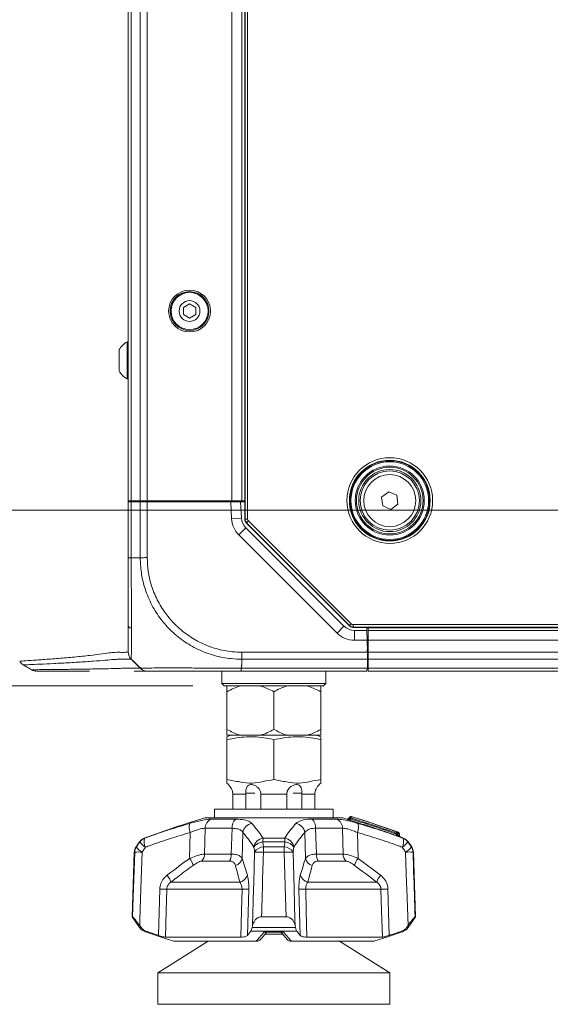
# Model space of a CAD drawing. Header units: millimetres. Extents: x 0 to 1118, y 0 to 864.
# Tile 2 of 235: x 178 to 205, y 146 to 196. Entities that reach past the tile are written whole.
import ezdxf

# ---------------------------------------------------------------- set-up
doc = ezdxf.new("R2010")
doc.units = ezdxf.units.MM
doc.styles.add('SLDTEXTSTYLE3', font='TXT', dxfattribs={"width": 0.605})
doc.dimstyles.new('SLDDIMSTYLE0', dxfattribs={"dimtxt": 3.175, "dimasz": 3.302, "dimexe": 0, "dimexo": 0.0625, "dimgap": 0.79375, "dimtad": 0, "dimtih": 1, "dimtoh": 1, "dimdec": 1, "dimlfac": 4, "dimrnd": 1e-09, "dimzin": 12, "dimdsep": 46, "dimtxsty": 'SLDTEXTSTYLE3', "dimsah": 1, "dimcen": 0.09, "dimadec": 0, "dimazin": 3, "dimtfac": 1, "dimtofl": 0, "dimtmove": 0, "dimatfit": 3, "dimfxl": 1, "dimfrac": 2, "dimtolj": 1, "dimtzin": 12, "dimarcsym": 0})
doc.dimstyles.new('SLDDIMSTYLE1', dxfattribs={"dimtxt": 3.175, "dimasz": 3.302, "dimexe": 0, "dimexo": 0.0625, "dimgap": 0.79375, "dimtad": 0, "dimtih": 1, "dimtoh": 1, "dimdec": 1, "dimlfac": 4, "dimrnd": 1e-09, "dimzin": 4, "dimdsep": 46, "dimtxsty": 'SLDTEXTSTYLE3', "dimsah": 1, "dimcen": 0.09, "dimadec": 0, "dimazin": 1, "dimtfac": 1, "dimtofl": 0, "dimtmove": 0, "dimatfit": 3, "dimfxl": 1, "dimfrac": 2, "dimtolj": 1, "dimtzin": 12, "dimarcsym": 0})

# ---------------------------------------------------------------- blocks, each defined once
blk = doc.blocks.new('_D_2')
at = {"color": 7, "linetype": 'Continuous', "lineweight": 0}
for p, q in [((200.509, 231.546), (130.268, 231.546)), ((131.868, 231.546), (131.868, 199.108)), ((131.868, 161.797), (131.868, 194.235)), ((186.82, 161.797), (130.268, 161.797))]:
    blk.add_line(p, q, dxfattribs=at)
for points in [[(131.868, 231.546), (131.36, 228.244), (132.376, 228.244)], [(131.868, 161.797), (132.376, 165.099), (131.36, 165.099)]]:
    blk.add_solid(points, dxfattribs=at)
at = {"color": 7, "linetype": 'Continuous', "lineweight": 0, "insert": (126.411, 198.328), "char_height": 3.175, "attachment_point": 1, "style": 'SLDTEXTSTYLE3'}
blk.add_mtext('279.0', dxfattribs=at)
blk = doc.blocks.new('_D_3')
at = {"color": 7, "linetype": 'Continuous', "lineweight": 0}
for p, q in [((205.5, 170.697), (147.425, 170.697)), ((149.025, 170.697), (149.025, 161.797)), ((186.82, 161.797), (147.425, 161.797)), ((149.025, 150.12), (149.025, 161.797)), ((145.845, 150.12), (149.025, 150.12))]:
    blk.add_line(p, q, dxfattribs=at)
for points in [[(149.025, 170.697), (148.517, 167.395), (149.533, 167.395)], [(149.025, 161.797), (149.533, 165.099), (148.517, 165.099)]]:
    blk.add_solid(points, dxfattribs=at)
at = {"color": 7, "linetype": 'Continuous', "lineweight": 0, "insert": (137.356, 151.777), "char_height": 3.175, "attachment_point": 1, "style": 'SLDTEXTSTYLE3'}
blk.add_mtext('35.6', dxfattribs=at)

msp = doc.modelspace()

# ---------------------------------------------------------------- linework, layer by layer
at = {"color": 7, "linetype": 'Continuous', "lineweight": 15}
for p, q in [((189.463, 170.239), (189.463, 228.855)), ((183.558, 171.172), (183.558, 227.922)), ((189.308, 171.172), (189.308, 227.922)), ((186.661, 181.158), (186.349, 180.977)), ((186.974, 180.977), (186.661, 181.158)), ((186.349, 180.977), (186.349, 180.617)), ((186.974, 180.617), (186.974, 180.977)), ((186.349, 180.617), (186.661, 180.436)), ((186.661, 180.436), (186.974, 180.617)), ((183.558, 179.235), (183.493, 179.235)), ((183.493, 179.235), (183.493, 178.297)), ((183.088, 178.825), (183.088, 178.297)), ((183.088, 178.297), (183.088, 177.769)), ((183.493, 178.297), (183.493, 177.36)), ((183.493, 177.36), (183.558, 177.36)), ((183.557, 173.732), (183.557, 173.257)), ((196.396, 171.365), (196.754, 171.634)), ((196.45, 170.921), (196.396, 171.365)), ((196.754, 171.634), (197.165, 171.459)), ((197.165, 171.459), (197.22, 171.015)), ((183.558, 171.122), (183.558, 171.172)), ((183.558, 171.172), (183.704, 171.172)), ((183.558, 168.298), (183.558, 171.122)), ((183.558, 171.122), (183.704, 171.122)), ((183.704, 171.172), (184.161, 171.172)), ((183.704, 171.122), (184.161, 171.122)), ((184.084, 171.172), (184.083, 171.122)), ((184.161, 171.172), (184.515, 171.172)), ((184.161, 171.122), (184.515, 171.122)), ((184.515, 171.172), (188.808, 171.172)), ((184.515, 171.122), (188.749, 171.122)), ((184.557, 171.172), (184.558, 171.122)), ((184.708, 171.122), (184.708, 171.172)), ((185.309, 171.172), (185.308, 171.122)), ((188.107, 171.172), (188.108, 171.122)), ((188.27, 171.122), (188.27, 171.172)), ((188.749, 171.122), (189.25, 171.122)), ((188.77, 171.172), (188.77, 171.122)), ((188.808, 171.172), (189.308, 171.172)), ((189.25, 171.122), (189.293, 170.297)), ((189.25, 171.122), (189.463, 171.122)), ((189.463, 171.172), (189.308, 171.172)), ((196.862, 170.746), (196.45, 170.921)), ((197.22, 171.015), (196.862, 170.746)), ((189.511, 169.806), (194.488, 164.829)), ((194.761, 164.838), (189.536, 170.063)), ((400.678, 164.765), (194.938, 164.765)), ((195.652, 164.61), (195.649, 164.765)), ((195.72, 164.765), (195.72, 164.61)), ((195.019, 164.61), (195.652, 164.61)), ((195.652, 164.61), (195.661, 164.11)), ((195.72, 164.61), (195.72, 164.11)), ((195.72, 164.61), (399.895, 164.61)), ((195.66, 164.122), (195.72, 164.122)), ((195.661, 164.11), (195.671, 163.504)), ((195.72, 164.11), (195.72, 163.504)), ((195.72, 163.622), (195.669, 163.622)), ((195.67, 163.547), (195.672, 163.622)), ((195.671, 163.504), (195.677, 163.151)), ((195.72, 163.504), (195.72, 163.151)), ((178.081, 163.056), (178.081, 163.055)), ((184.001, 162.854), (183.704, 163.151)), ((195.656, 162.693), (195.653, 162.547)), ((195.656, 162.693), (195.67, 162.693)), ((195.67, 162.693), (195.685, 162.693)), ((195.685, 162.693), (195.677, 163.151)), ((195.72, 162.897), (195.682, 162.897)), ((195.72, 163.151), (195.72, 162.693)), ((195.72, 162.693), (195.72, 162.547)), ((178.676, 162.617), (178.675, 162.617)), ((188.295, 162.547), (188.295, 161.922)), ((195.653, 162.547), (189.282, 162.547)), ((193.57, 161.922), (193.57, 162.547)), ((195.72, 162.547), (399.895, 162.547)), ((188.295, 161.922), (188.42, 161.797)), ((188.295, 161.922), (190.933, 161.922)), ((190.933, 161.797), (188.42, 161.797)), ((190.933, 161.922), (193.57, 161.922)), ((193.445, 161.797), (190.933, 161.797)), ((193.445, 161.797), (193.57, 161.922)), ((188.558, 161.5), (188.558, 159.594)), ((190.933, 161.5), (190.933, 159.594)), ((193.308, 161.5), (193.308, 159.594)), ((188.752, 159.297), (188.557, 159.218)), ((188.558, 159.297), (189.24, 159.297)), ((189.24, 159.297), (190.25, 159.297)), ((190.25, 159.297), (191.615, 159.297)), ((191.615, 159.297), (192.625, 159.297)), ((192.625, 159.297), (193.308, 159.297)), ((193.309, 159.218), (193.114, 159.297)), ((188.557, 159.07), (188.557, 157.047)), ((190.933, 159.07), (190.933, 157.047)), ((193.309, 159.07), (193.309, 157.047)), ((188.853, 156.309), (188.853, 155.547)), ((189.514, 156.309), (189.513, 156.36)), ((189.514, 155.547), (189.514, 156.309)), ((190.271, 156.36), (190.272, 156.309)), ((190.272, 156.309), (190.272, 155.547)), ((191.594, 156.309), (191.595, 156.36)), ((191.594, 155.547), (191.594, 156.309)), ((192.352, 156.36), (192.352, 156.309)), ((192.352, 156.309), (192.352, 155.547)), ((193.012, 155.547), (193.012, 156.309)), ((187.933, 155.547), (187.933, 155.11)), ((187.933, 155.547), (188.334, 155.547)), ((188.334, 155.547), (193.933, 155.547)), ((193.933, 155.11), (193.933, 155.547)), ((187.433, 155.11), (194.433, 155.11)), ((194.782, 155.152), (194.714, 155.071)), ((197.297, 154.205), (197.293, 154.306)), ((184.12, 153.891), (183.947, 153.639)), ((197.331, 154.142), (197.337, 154.14)), ((197.919, 153.639), (197.746, 153.891)), ((183.86, 153.373), (183.745, 150.094)), ((198.12, 150.094), (198.006, 153.373)), ((183.745, 150.094), (184.12, 149.548)), ((183.745, 150.094), (183.773, 150.094)), ((190.307, 150.094), (191.559, 150.094)), ((197.746, 149.548), (198.12, 150.094)), ((198.093, 150.094), (198.12, 150.094)), ((184.133, 149.653), (184.21, 149.548)), ((189.831, 149.548), (189.854, 149.653)), ((190.606, 149.323), (191.305, 149.323)), ((191.283, 149.339), (191.611, 148.938)), ((192.012, 149.653), (192.035, 149.548)), ((197.656, 149.548), (197.733, 149.653)), ((187.608, 148.86), (185.059, 147.247)), ((185.434, 149.063), (189.253, 149.063)), ((185.847, 148.86), (190.045, 148.86)), ((191.39, 149.215), (190.474, 149.215)), ((191.821, 148.86), (196.019, 148.86)), ((192.613, 149.063), (196.432, 149.063)), ((196.807, 147.247), (194.257, 148.86)), ((185.059, 147.247), (185.059, 145.659)), ((196.807, 147.247), (185.059, 147.247)), ((196.807, 145.659), (196.807, 147.247)), ((196.807, 145.659), (185.059, 145.659))]:
    msp.add_line(p, q, dxfattribs=at)
at = {"color": 9, "linetype": 'Continuous', "lineweight": 0}
for p, q in [((189.481, 170.247), (189.481, 228.847)), ((189.606, 228.847), (189.606, 170.247)), ((183.704, 171.172), (183.704, 227.922)), ((184.161, 171.172), (184.161, 227.922)), ((184.515, 171.172), (184.515, 227.922)), ((188.808, 171.172), (188.808, 227.922)), ((183.681, 171.172), (183.681, 171.122)), ((183.704, 171.122), (183.704, 168.297)), ((184.161, 168.297), (184.161, 171.122)), ((184.515, 171.122), (184.515, 168.298)), ((188.794, 170.271), (188.749, 171.122)), ((189.293, 170.297), (188.794, 170.271)), ((189.463, 170.239), (189.481, 170.247)), ((189.481, 170.247), (189.606, 170.247)), ((189.511, 169.806), (189.158, 169.452)), ((189.554, 170.07), (189.536, 170.063)), ((189.554, 170.07), (189.642, 170.158)), ((194.768, 164.856), (189.554, 170.07)), ((189.642, 170.158), (194.857, 164.944)), ((194.135, 164.476), (189.158, 169.452)), ((183.704, 168.297), (184.161, 168.297)), ((194.488, 164.829), (194.135, 164.476)), ((194.761, 164.838), (194.768, 164.856)), ((194.768, 164.856), (194.857, 164.944)), ((194.945, 164.782), (194.938, 164.765)), ((194.945, 164.907), (400.671, 164.907)), ((194.945, 164.907), (194.945, 164.782)), ((400.671, 164.782), (194.945, 164.782)), ((195.72, 164.735), (399.895, 164.735)), ((195.019, 164.61), (195.019, 164.11)), ((195.661, 164.11), (195.019, 164.11)), ((195.72, 164.11), (399.895, 164.11)), ((189.308, 163.504), (195.671, 163.504)), ((195.67, 163.547), (195.67, 163.622)), ((195.72, 163.504), (399.895, 163.504)), ((189.28, 162.693), (195.656, 162.693)), ((189.308, 162.854), (189.308, 163.151)), ((195.677, 163.151), (189.308, 163.151)), ((195.722, 162.897), (195.682, 162.9)), ((195.72, 163.151), (399.895, 163.151)), ((195.72, 162.693), (399.895, 162.693)), ((189.514, 156.309), (188.853, 156.309)), ((189.513, 156.36), (189.962, 156.36)), ((191.594, 156.309), (190.272, 156.309)), ((192.352, 156.36), (191.904, 156.36)), ((193.012, 156.309), (192.352, 156.309)), ((187.758, 155.044), (188.999, 155.044)), ((192.867, 155.044), (194.108, 155.044)), ((194.848, 155.1), (194.811, 155.055)), ((186.665, 153.057), (186.694, 154.369)), ((187.456, 154.583), (187.424, 153.274)), ((188.814, 154.583), (187.456, 154.583)), ((188.778, 153.274), (188.814, 154.583)), ((189.368, 154.369), (189.328, 153.057)), ((192.537, 153.057), (192.498, 154.369)), ((193.051, 154.583), (193.087, 153.274)), ((194.41, 154.583), (193.051, 154.583)), ((194.442, 153.274), (194.41, 154.583)), ((195.172, 154.369), (195.201, 153.057)), ((197.14, 154.283), (197.139, 154.337)), ((197.198, 154.337), (197.2, 154.241)), ((197.289, 154.21), (197.286, 154.306)), ((197.286, 154.306), (197.293, 154.306)), ((184.143, 153.891), (184.12, 153.891)), ((184.358, 154.077), (184.38, 154.077)), ((191.494, 153.891), (190.371, 153.891)), ((190.391, 154.077), (191.475, 154.077)), ((197.486, 154.077), (197.508, 154.077)), ((197.746, 153.891), (197.723, 153.891)), ((183.88, 153.373), (183.86, 153.373)), ((183.947, 153.639), (183.967, 153.639)), ((187.424, 153.274), (188.778, 153.274)), ((191.462, 153.373), (190.404, 153.373)), ((190.411, 153.639), (191.455, 153.639)), ((193.087, 153.274), (194.442, 153.274)), ((197.899, 153.639), (197.919, 153.639)), ((198.006, 153.373), (197.986, 153.373)), ((188.69, 152.917), (187.28, 152.917)), ((189.328, 153.057), (189.59, 152.206)), ((194.586, 152.917), (193.176, 152.917)), ((195.201, 153.057), (196.342, 152.206)), ((185.714, 151.849), (189.21, 151.849)), ((192.656, 151.849), (196.152, 151.849)), ((185.082, 149.152), (185.147, 151.491)), ((189.319, 151.491), (185.502, 151.491)), ((189.661, 151.491), (189.593, 149.152)), ((192.272, 149.152), (192.205, 151.491)), ((196.363, 151.491), (192.546, 151.491)), ((196.718, 151.491), (196.783, 149.152)), ((184.12, 149.548), (184.21, 149.548)), ((184.464, 149.362), (184.358, 149.362)), ((184.421, 149.338), (184.439, 149.338)), ((192.107, 149.362), (189.759, 149.362)), ((189.831, 149.548), (192.035, 149.548)), ((190.445, 149.338), (191.421, 149.338)), ((197.508, 149.362), (197.402, 149.362)), ((197.427, 149.338), (197.445, 149.338)), ((197.656, 149.548), (197.746, 149.548))]:
    msp.add_line(p, q, dxfattribs=at)
at = {"color": 9, "linetype": 'Continuous', "lineweight": 0, "flags": 128}
for points in [[(194.715, 155.065), (194.742, 155.097), (194.782, 155.145)], [(183.773, 150.094), (183.805, 151.093), (183.88, 153.373)], [(184.254, 153.373), (184.193, 151.513), (184.142, 149.943), (184.133, 149.653)], [(189.854, 149.653), (189.906, 151.513), (189.914, 151.798), (189.957, 153.373)], [(191.559, 150.094), (191.529, 151.093), (191.462, 153.373)], [(191.909, 153.373), (191.96, 151.513), (192.004, 149.943), (192.012, 149.653)], [(197.733, 149.653), (197.672, 151.513), (197.663, 151.798), (197.611, 153.373)], [(185.502, 151.491), (185.471, 150.39), (185.434, 149.063)], [(189.253, 149.063), (189.289, 150.39), (189.319, 151.491)], [(192.546, 151.491), (192.577, 150.39), (192.613, 149.063)], [(196.432, 149.063), (196.395, 150.39), (196.363, 151.491)]]:
    msp.add_lwpolyline(points, dxfattribs=at)
at = {"color": 7, "linetype": 'Continuous', "lineweight": 15}
for centre, radius in [((186.661, 180.797), 1.062), ((186.661, 180.797), 0.984), ((186.661, 180.797), 0.938), ((186.661, 180.797), 0.528), ((196.808, 171.19), 1.75), ((196.808, 171.19), 1.688), ((196.808, 171.19), 1.575), ((196.808, 171.19), 1.5)]:
    msp.add_circle(centre, radius, dxfattribs=at)
at = {"color": 9, "linetype": 'Continuous', "lineweight": 0}
for radius in [2.173, 2.048, 2.021, 1.971, 1.318]:
    msp.add_circle((196.808, 171.19), radius, dxfattribs=at)
at = {"color": 7, "linetype": 'Continuous', "lineweight": 15}
for centre, radius, start, end in [((184.032, 178.297), 1.081, 119.8821, 150.7838), ((184.032, 178.297), 1.081, 209.2162, 240.1179), ((190.042, 170.336), 0.75, 183, 225), ((183.683, 164.857), 0.125, 180, 269), ((195.019, 165.36), 0.75, 225, 270), ((178.904, 163.047), 0.5, 241.9796, 270.1985), ((184.515, 163.047), 0.5, 256.5103, 270), ((188.058, 156.309), 0.75, 40.2965, 48.2172), ((193.808, 156.309), 0.75, 131.759, 139.7107), ((201.805, 107.22), 50, 106.7055, 110.4232), ((180.06, 107.22), 50, 73.0514, 73.2945), ((194.657, 155.12), 0.075, 253.1939, 319.1639), ((194.839, 155.103), 0.075, 72.8189, 139.9709), ((180.06, 107.22), 50.188, 69.978, 72.8474), ((197.218, 154.303), 0.075, 2.2296, 69.9775), ((184.532, 153.608), 0.5, 110.4232, 145.587), ((197.372, 154.207), 0.075, 181.9253, 250.1866), ((180.06, 107.22), 50, 69.5768, 69.7769), ((197.333, 153.608), 0.5, 34.413, 69.5768), ((184.36, 153.356), 0.5, 145.587, 178), ((197.506, 153.356), 0.5, 2, 34.413), ((184.532, 149.83), 0.5, 214.413, 249.5768), ((201.805, 196.219), 50, 249.5768, 249.6535), ((180.06, 196.219), 50, 290.3465, 290.4232), ((197.333, 149.83), 0.5, 290.4232, 325.587)]:
    msp.add_arc(centre, radius, start, end, dxfattribs=at)
at = {"color": 9, "linetype": 'Continuous', "lineweight": 0}
for centre, radius, start, end in [((190.042, 170.336), 1.25, 183, 225), ((189.731, 170.247), 0.25, 180.0036, 224.9964), ((194.945, 165.032), 0.25, 225.0036, 269.9964), ((195.019, 165.36), 1.25, 225, 270), ((187.297, 154.63), 0.657, 162.4913, 203.4107), ((187.949, 154.589), 0.494, 112.8228, 180.6719), ((189.37, 154.628), 0.558, 131.8043, 184.6461), ((189.89, 154.308), 0.525, 98.3659, 173.3354), ((191.976, 154.308), 0.525, 6.6646, 81.6341), ((192.496, 154.628), 0.558, 355.3539, 48.1957), ((193.917, 154.589), 0.494, 359.3281, 67.1772), ((194.657, 155.113), 0.075, 253.1388, 319.9483), ((194.839, 155.097), 0.075, 72.9238, 139.9532), ((194.689, 154.941), 0.225, 44.979, 65.4857), ((195.002, 154.982), 0.204, 158.8678, 178.6895), ((194.662, 155.173), 0.199, 338.5381, 358.8754), ((194.569, 154.63), 0.657, 336.5893, 17.5087), ((197.318, 154.202), 0.195, 155.4747, 176.1235), ((196.965, 154.417), 0.192, 335.3016, 356.3525), ((197.168, 153.196), 1.141, 88.5233, 91.4767), ((197.13, 154.342), 0.0678, 355.5391, 67.5473), ((197.268, 154.236), 0.0679, 175.6128, 247.2678), ((197.218, 154.312), 0.0673, 355.2344, 67.7322), ((197.356, 154.205), 0.0674, 175.3045, 247.4473), ((184.555, 153.61), 0.499, 110.5039, 145.6958), ((184.925, 154.45), 0.961, 215.5752, 239.0574), ((184.961, 153.913), 0.603, 164.2649, 208.4527), ((190.445, 153.55), 0.53, 95.8895, 171.788), ((190.394, 153.338), 0.553, 92.3145, 148.6768), ((191.729, 153.842), 1.359, 170.0335, 177.9273), ((190.137, 153.842), 1.359, 2.0727, 9.9665), ((191.42, 153.55), 0.53, 8.212, 84.1105), ((191.472, 153.338), 0.553, 31.3232, 87.6855), ((196.905, 153.913), 0.603, 331.5473, 15.7351), ((196.941, 154.45), 0.961, 300.9426, 324.4248), ((197.311, 153.61), 0.499, 34.3042, 69.4961), ((184.38, 153.356), 0.501, 145.6705, 178.0118), ((184.067, 149.628), 3.751, 87.1365, 92.8635), ((184.74, 154.189), 0.949, 215.4469, 239.2442), ((186.886, 153.283), 0.538, 317.097, 359.0511), ((188.032, 153.269), 0.746, 331.8365, 0.3992), ((190.431, 153.084), 0.555, 92.0822, 148.5597), ((190.181, 147.666), 5.712, 87.7584, 92.2416), ((195.998, 153.369), 5.594, 177.2328, 179.9493), ((185.867, 153.369), 5.594, 0.0507, 2.7672), ((191.435, 153.084), 0.555, 31.4403, 87.9178), ((191.685, 147.666), 5.712, 87.7584, 92.2416), ((193.834, 153.269), 0.746, 179.6008, 208.1635), ((194.98, 153.283), 0.538, 180.9489, 222.903), ((197.126, 154.189), 0.949, 300.7558, 324.5531), ((197.799, 149.628), 3.751, 87.1365, 92.8635), ((197.485, 153.356), 0.501, 1.9882, 34.3295), ((185.838, 152.431), 1.037, 14.9892, 37.1014), ((188.832, 153.189), 0.514, 287.4872, 345.0482), ((193.034, 153.189), 0.514, 194.9518, 252.5128), ((196.028, 152.431), 1.037, 142.8986, 165.0108), ((184.815, 151.6), 0.932, 15.4611, 40.5446), ((189.092, 152.356), 0.52, 283.1252, 343.3179), ((192.774, 152.356), 0.52, 196.6821, 256.8748), ((197.051, 151.6), 0.932, 139.4554, 164.5389), ((185.325, 157.147), 5.658, 268.2023, 271.7977), ((189.49, 156.683), 5.195, 268.115, 271.885), ((192.376, 156.683), 5.195, 268.115, 271.885), ((196.541, 157.147), 5.658, 268.2023, 271.7977)]:
    msp.add_arc(centre, radius, start, end, dxfattribs=at)
at = {"color": 7, "linetype": 'Continuous', "lineweight": 15}
for centre, major_axis in [((189.713, 170.239), (0.231, 0.096)), ((194.938, 165.015), (0.096, 0.231))]:
    msp.add_ellipse(centre, major_axis=major_axis, ratio=0.999822, start_param=2.748957, end_param=3.534229, dxfattribs=at)
at = {"color": 9, "linetype": 'Continuous', "lineweight": 0}
for centre, major_axis in [((189.731, 170.247), (0.116, 0.048)), ((194.945, 165.032), (0.048, 0.116))]:
    msp.add_ellipse(centre, major_axis=major_axis, ratio=0.999822, start_param=2.748957, end_param=3.534229, dxfattribs=at)
at = {"color": 7, "linetype": 'Continuous', "lineweight": 15}
for points in [[(183.558, 173.071), (183.558, 173.291), (183.558, 173.511), (183.557, 173.732)], [(183.557, 173.257), (183.558, 173.04), (183.558, 172.822), (183.558, 172.604)], [(183.704, 163.151), (183.683, 163.175), (183.639, 163.224), (183.593, 163.312), (183.563, 163.406), (183.56, 163.471), (183.558, 163.504)], [(184.161, 162.694), (184.186, 162.672), (184.235, 162.628), (184.323, 162.583), (184.417, 162.553), (184.482, 162.549), (184.515, 162.547)]]:
    msp.add_open_spline(points, degree=3, dxfattribs=at)
for points, knots in [([(183.558, 163.504), (183.558, 163.533), (183.558, 163.581), (183.558, 163.918), (183.558, 164.34), (183.558, 164.885), (183.558, 165.526), (183.558, 166.235), (183.558, 167.006), (183.558, 167.704), (183.558, 168.137), (183.558, 168.298)], [0, 0, 0, 0, 0.158413, 0.271114, 0.383835, 0.49919, 0.608333, 0.717478, 0.826751, 0.936004, 1, 1, 1, 1]), ([(178.063, 163.042), (178.085, 163.008), (178.129, 162.942), (178.203, 162.883), (178.247, 162.862), (178.258, 162.857)], [0, 0, 0, 0, 0.438409, 0.862538, 1, 1, 1, 1]), ([(178.224, 162.868), (178.296, 162.825), (178.438, 162.741), (178.581, 162.657), (178.652, 162.615)], [0, 0, 0, 0, 0.499993, 1, 1, 1, 1]), ([(183.699, 163.16), (183.809, 163.051), (183.969, 162.894), (184.14, 162.742), (184.192, 162.695)], [0, 0, 0, 0, 0.691384, 1, 1, 1, 1]), ([(184.161, 162.694), (184.148, 162.707), (184.104, 162.751), (184.052, 162.803), (184.012, 162.843), (184.003, 162.852), (184.001, 162.854), (184.001, 162.854)], [0, 0, 0, 0, 0.245202, 0.817535, 0.960682, 0.992151, 1, 1, 1, 1]), ([(184.161, 162.693), (184.161, 162.693), (184.161, 162.693), (184.16, 162.693), (184.159, 162.693)], [0, 0, 0, 0, 0.000078, 1, 1, 1, 1]), ([(181.598, 162.547), (181.371, 162.547), (180.938, 162.547), (180.208, 162.547), (179.637, 162.547), (179.2, 162.547), (178.937, 162.547), (178.932, 162.547), (178.93, 162.547)], [0, 0, 0, 0, 0.189636, 0.362273, 0.535195, 0.708019, 0.880557, 1, 1, 1, 1]), ([(184.515, 162.547), (184.495, 162.547), (184.454, 162.547), (184.312, 162.547), (183.947, 162.547), (183.85, 162.547)], [0, 0, 0, 0, 0.424041, 0.848063, 1, 1, 1, 1]), ([(189.282, 162.547), (188.914, 162.547), (188.276, 162.547), (187.413, 162.547), (186.639, 162.547), (185.953, 162.547), (185.384, 162.547), (184.965, 162.547), (184.675, 162.547), (184.535, 162.547), (184.52, 162.547), (184.515, 162.547)], [0, 0, 0, 0, 0.147652, 0.256205, 0.364776, 0.499589, 0.608942, 0.718292, 0.827742, 0.937176, 1, 1, 1, 1]), ([(189.24, 161.797), (189.117, 161.757), (188.883, 161.68), (188.663, 161.558), (188.558, 161.5)], [0, 0, 0, 0, 0.523813, 1, 1, 1, 1]), ([(188.558, 161.5), (188.558, 161.521), (188.558, 161.645), (188.558, 161.728), (188.558, 161.797)], [0, 0, 0, 0, 0.165014, 1, 1, 1, 1]), ([(190.933, 161.5), (190.729, 161.607), (190.507, 161.724), (190.27, 161.791), (190.25, 161.797)], [0, 0, 0, 0, 0.9161218, 1, 1, 1, 1]), ([(191.615, 161.797), (191.492, 161.757), (191.258, 161.68), (191.038, 161.558), (190.933, 161.5)], [0, 0, 0, 0, 0.523813, 1, 1, 1, 1]), ([(193.308, 161.5), (193.104, 161.607), (192.882, 161.724), (192.645, 161.791), (192.625, 161.797)], [0, 0, 0, 0, 0.916122, 1, 1, 1, 1]), ([(193.308, 161.797), (193.308, 161.791), (193.308, 161.724), (193.308, 161.607), (193.308, 161.5)], [0, 0, 0, 0, 0.090598, 1, 1, 1, 1]), ([(188.557, 159.216), (188.557, 159.217), (188.557, 159.247), (188.557, 159.169), (188.557, 159.086), (188.557, 159.07)], [0, 0, 0, 0, 0.020822, 0.806411, 1, 1, 1, 1]), ([(188.557, 159.07), (188.884, 159.132), (189.547, 159.259), (190.35, 159.196), (190.809, 159.097), (190.933, 159.07)], [0, 0, 0, 0, 0.414444, 0.841796, 1, 1, 1, 1]), ([(188.558, 159.594), (188.762, 159.487), (188.984, 159.37), (189.221, 159.303), (189.24, 159.297)], [0, 0, 0, 0, 0.916122, 1, 1, 1, 1]), ([(188.558, 159.297), (188.558, 159.303), (188.558, 159.37), (188.558, 159.487), (188.558, 159.594)], [0, 0, 0, 0, 0.090598, 1, 1, 1, 1]), ([(190.25, 159.297), (190.373, 159.337), (190.608, 159.414), (190.828, 159.536), (190.933, 159.594)], [0, 0, 0, 0, 0.5238131, 1, 1, 1, 1]), ([(190.933, 159.594), (191.137, 159.487), (191.359, 159.37), (191.596, 159.303), (191.615, 159.297)], [0, 0, 0, 0, 0.9161218, 1, 1, 1, 1]), ([(190.933, 159.07), (191.26, 159.132), (191.923, 159.259), (192.726, 159.196), (193.185, 159.097), (193.309, 159.07)], [0, 0, 0, 0, 0.414444, 0.841796, 1, 1, 1, 1]), ([(192.625, 159.297), (192.748, 159.337), (192.983, 159.414), (193.203, 159.536), (193.308, 159.594)], [0, 0, 0, 0, 0.523813, 1, 1, 1, 1]), ([(193.308, 159.594), (193.308, 159.573), (193.308, 159.449), (193.308, 159.366), (193.308, 159.297)], [0, 0, 0, 0, 0.165014, 1, 1, 1, 1]), ([(193.309, 159.07), (193.309, 159.086), (193.309, 159.168), (193.309, 159.246), (193.309, 159.215), (193.309, 159.213)], [0, 0, 0, 0, 0.193583, 0.957217, 1, 1, 1, 1]), ([(188.557, 157.047), (188.771, 157.008), (189.198, 156.929), (189.815, 156.833), (190.391, 156.957), (190.752, 157.017), (190.933, 157.047)], [0, 0, 0, 0, 0.271626, 0.542687, 0.771111, 1, 1, 1, 1]), ([(188.557, 156.868), (188.557, 156.868), (188.557, 156.844), (188.557, 156.954), (188.557, 157.016), (188.557, 157.047)], [0, 0, 0, 0, 0.000005, 0.498507, 1, 1, 1, 1]), ([(188.631, 156.794), (188.63, 156.794), (188.63, 156.794), (188.664, 156.761), (188.724, 156.693), (188.793, 156.585), (188.838, 156.467), (188.848, 156.391), (188.852, 156.36)], [0, 0, 0, 0, 0.096725, 0.238403, 0.457491, 0.682401, 0.870019, 1, 1, 1, 1]), ([(189.513, 156.36), (189.513, 156.393), (189.513, 156.468), (189.531, 156.586), (189.574, 156.698), (189.647, 156.771), (189.742, 156.8), (189.84, 156.796), (189.958, 156.762), (190.085, 156.693), (190.194, 156.585), (190.258, 156.467), (190.267, 156.391), (190.271, 156.36)], [0, 0, 0, 0, 0.068837, 0.15561, 0.274919, 0.395619, 0.471778, 0.548294, 0.619144, 0.728704, 0.841176, 0.935, 1, 1, 1, 1]), ([(190.933, 157.047), (191.147, 157.008), (191.574, 156.929), (192.191, 156.833), (192.767, 156.957), (193.128, 157.017), (193.309, 157.047)], [0, 0, 0, 0, 0.271626, 0.542687, 0.771111, 1, 1, 1, 1]), ([(191.595, 156.36), (191.599, 156.393), (191.608, 156.468), (191.673, 156.586), (191.786, 156.698), (191.925, 156.771), (192.051, 156.8), (192.145, 156.796), (192.229, 156.762), (192.293, 156.693), (192.335, 156.585), (192.353, 156.467), (192.353, 156.391), (192.352, 156.36)], [0, 0, 0, 0, 0.068837, 0.15561, 0.274919, 0.395619, 0.471778, 0.548294, 0.619144, 0.728704, 0.841176, 0.935, 1, 1, 1, 1]), ([(193.014, 156.36), (193.018, 156.393), (193.028, 156.468), (193.074, 156.586), (193.146, 156.699), (193.209, 156.769), (193.239, 156.798), (193.236, 156.795), (193.235, 156.794)], [0, 0, 0, 0, 0.137696, 0.311272, 0.549931, 0.791372, 0.943716, 1, 1, 1, 1]), ([(193.309, 157.047), (193.309, 157.046), (193.309, 157.025), (193.309, 156.925), (193.309, 156.887), (193.309, 156.868)], [0, 0, 0, 0, 0.017005, 0.508921, 1, 1, 1, 1]), ([(188.852, 156.36), (188.852, 156.35), (188.853, 156.333), (188.853, 156.316), (188.853, 156.309)], [0, 0, 0, 0, 0.586298, 1, 1, 1, 1]), ([(193.012, 156.309), (193.012, 156.319), (193.013, 156.336), (193.014, 156.353), (193.014, 156.36)], [0, 0, 0, 0, 0.622921, 1, 1, 1, 1]), ([(197.123, 154.215), (197.124, 154.215), (197.141, 154.209), (197.173, 154.197), (197.215, 154.183), (197.233, 154.176), (197.241, 154.173)], [0, 0, 0, 0, 0.012978, 0.353139, 0.676397, 1, 1, 1, 1]), ([(184.133, 149.653), (184.063, 149.746), (183.962, 149.882), (183.852, 150.016), (183.793, 150.082), (183.779, 150.09), (183.773, 150.094)], [0, 0, 0, 0, 0.455736, 0.663828, 0.840546, 1, 1, 1, 1]), ([(190.307, 150.094), (190.265, 150.09), (190.182, 150.082), (190.06, 150.015), (189.926, 149.879), (189.882, 149.741), (189.854, 149.653)], [0, 0, 0, 0, 0.161654, 0.322164, 0.570665, 1, 1, 1, 1]), ([(192.012, 149.653), (191.982, 149.746), (191.938, 149.882), (191.802, 150.016), (191.687, 150.082), (191.6, 150.09), (191.559, 150.094)], [0, 0, 0, 0, 0.455736, 0.663828, 0.840546, 1, 1, 1, 1]), ([(198.093, 150.094), (198.086, 150.09), (198.073, 150.082), (198.013, 150.015), (197.901, 149.879), (197.798, 149.741), (197.733, 149.653)], [0, 0, 0, 0, 0.161654, 0.322164, 0.570665, 1, 1, 1, 1]), ([(184.21, 149.548), (184.25, 149.502), (184.322, 149.421), (184.42, 149.38), (184.464, 149.362)], [0, 0, 0, 0, 0.558816, 1, 1, 1, 1]), ([(184.439, 149.338), (184.697, 149.246), (185.164, 149.08), (185.636, 148.928), (185.847, 148.86)], [0, 0, 0, 0, 0.552474, 1, 1, 1, 1]), ([(184.464, 149.362), (184.498, 149.349), (184.621, 149.307), (184.827, 149.237), (184.999, 149.18), (185.082, 149.152)], [0, 0, 0, 0, 0.168844, 0.5946967, 1, 1, 1, 1]), ([(189.593, 149.152), (189.616, 149.18), (189.671, 149.248), (189.726, 149.319), (189.759, 149.362)], [0, 0, 0, 0, 0.406082, 1, 1, 1, 1]), ([(189.759, 149.362), (189.775, 149.387), (189.801, 149.43), (189.822, 149.513), (189.831, 149.548)], [0, 0, 0, 0, 0.576857, 1, 1, 1, 1]), ([(190.254, 148.938), (190.281, 148.968), (190.387, 149.089), (190.492, 149.225), (190.569, 149.326)], [0, 0, 0, 0, 0.25202, 1, 1, 1, 1]), ([(190.55, 149.326), (190.569, 149.324), (190.589, 149.321), (190.607, 149.326), (190.608, 149.326)], [0, 0, 0, 0, 0.969349, 1, 1, 1, 1]), ([(192.035, 149.548), (192.047, 149.502), (192.068, 149.421), (192.095, 149.38), (192.107, 149.362)], [0, 0, 0, 0, 0.558816, 1, 1, 1, 1]), ([(192.107, 149.362), (192.116, 149.349), (192.149, 149.307), (192.204, 149.237), (192.25, 149.18), (192.272, 149.152)], [0, 0, 0, 0, 0.168844, 0.594697, 1, 1, 1, 1]), ([(196.019, 148.86), (196.23, 148.928), (196.702, 149.08), (197.169, 149.246), (197.427, 149.338)], [0, 0, 0, 0, 0.447788, 1, 1, 1, 1]), ([(196.783, 149.152), (196.867, 149.18), (197.074, 149.248), (197.28, 149.319), (197.402, 149.362)], [0, 0, 0, 0, 0.406082, 1, 1, 1, 1]), ([(197.402, 149.362), (197.459, 149.387), (197.557, 149.43), (197.627, 149.513), (197.656, 149.548)], [0, 0, 0, 0, 0.576857, 1, 1, 1, 1]), ([(185.434, 149.063), (185.413, 149.064), (185.372, 149.068), (185.254, 149.098), (185.151, 149.13), (185.091, 149.149), (185.082, 149.152)], [0, 0, 0, 0, 0.312228, 0.624137, 0.944904, 1, 1, 1, 1]), ([(189.593, 149.152), (189.574, 149.135), (189.534, 149.102), (189.411, 149.069), (189.305, 149.065), (189.253, 149.063)], [0, 0, 0, 0, 0.336652, 0.673851, 1, 1, 1, 1]), ([(190.08, 148.86), (190.071, 148.86), (190.06, 148.86), (190.048, 148.86), (190.045, 148.86)], [0, 0, 0, 0, 0.766134, 1, 1, 1, 1]), ([(190.08, 148.86), (190.107, 148.862), (190.16, 148.868), (190.22, 148.9), (190.243, 148.931), (190.251, 148.941)], [0, 0, 0, 0, 0.408641, 0.8172045, 1, 1, 1, 1]), ([(191.785, 148.86), (191.759, 148.862), (191.706, 148.868), (191.646, 148.901), (191.622, 148.932), (191.615, 148.941)], [0, 0, 0, 0, 0.407291, 0.814505, 1, 1, 1, 1]), ([(191.821, 148.86), (191.811, 148.86), (191.8, 148.86), (191.788, 148.86), (191.785, 148.86)], [0, 0, 0, 0, 0.766303, 1, 1, 1, 1]), ([(192.613, 149.063), (192.563, 149.064), (192.462, 149.068), (192.346, 149.098), (192.292, 149.13), (192.275, 149.149), (192.272, 149.152)], [0, 0, 0, 0, 0.3122278, 0.6241372, 0.9449036, 1, 1, 1, 1]), ([(196.783, 149.152), (196.731, 149.135), (196.626, 149.102), (196.498, 149.069), (196.454, 149.065), (196.432, 149.063)], [0, 0, 0, 0, 0.336652, 0.673851, 1, 1, 1, 1])]:
    msp.add_open_spline(points, degree=3, knots=knots, dxfattribs=at)
at = {"color": 9, "linetype": 'Continuous', "lineweight": 0}
for points in [[(183.704, 168.297), (183.682, 168.297), (183.639, 168.297), (183.593, 168.297), (183.563, 168.297), (183.56, 168.298), (183.558, 168.298)], [(184.161, 168.297), (184.186, 168.297), (184.235, 168.297), (184.323, 168.297), (184.417, 168.297), (184.482, 168.298), (184.515, 168.298)], [(189.308, 163.151), (189.308, 163.175), (189.308, 163.224), (189.308, 163.312), (189.308, 163.406), (189.308, 163.472), (189.308, 163.504)], [(189.28, 162.694), (189.28, 162.672), (189.281, 162.628), (189.281, 162.583), (189.282, 162.553), (189.282, 162.549), (189.282, 162.547)]]:
    msp.add_open_spline(points, degree=3, dxfattribs=at)
for points, knots in [([(183.704, 168.297), (183.704, 168.125), (183.704, 167.663), (183.709, 166.911), (183.716, 166.084), (183.722, 165.314), (183.723, 164.623), (183.72, 164.04), (183.714, 163.588), (183.706, 163.232), (183.705, 163.181), (183.704, 163.151)], [0, 0, 0, 0, 0.063881, 0.171582, 0.282525, 0.390047, 0.500815, 0.616212, 0.727169, 0.841682, 1, 1, 1, 1]), ([(189.308, 163.151), (189.131, 163.156), (188.665, 163.171), (187.913, 163.317), (187.091, 163.622), (186.327, 164.067), (185.675, 164.613), (185.123, 165.258), (184.679, 165.984), (184.373, 166.762), (184.194, 167.543), (184.172, 168.044), (184.162, 168.297)], [0, 0, 0, 0, 0.065796, 0.172761, 0.282893, 0.389757, 0.499797, 0.596871, 0.703946, 0.814211, 0.906126, 1, 1, 1, 1]), ([(184.515, 168.298), (184.525, 168.065), (184.546, 167.599), (184.714, 166.877), (185.006, 166.154), (185.42, 165.48), (185.935, 164.881), (186.538, 164.372), (187.242, 163.954), (188.007, 163.665), (188.706, 163.523), (189.143, 163.509), (189.308, 163.504)], [0, 0, 0, 0, 0.0929147, 0.1858152, 0.2944776, 0.4031621, 0.5002013, 0.6086254, 0.7170441, 0.8255688, 0.9340808, 1, 1, 1, 1]), ([(178.081, 163.055), (178.075, 163.054), (178.058, 163.05), (178.339, 163.068), (178.87, 163.104), (179.477, 163.148), (180.142, 163.2), (180.84, 163.26), (181.63, 163.343), (182.268, 163.423), (182.686, 163.488), (182.967, 163.503), (183.242, 163.497), (183.434, 163.5), (183.541, 163.501), (183.552, 163.503), (183.558, 163.504)], [0, 0, 0, 0, 0.027745, 0.086792, 0.145423, 0.20417, 0.233417, 0.291922, 0.350429, 0.408335, 0.466365, 0.524565, 0.641211, 0.757883, 0.874577, 1, 1, 1, 1]), ([(183.704, 163.151), (183.699, 163.15), (183.688, 163.148), (183.581, 163.148), (183.39, 163.146), (183.114, 163.149), (182.835, 163.141), (182.429, 163.1), (181.801, 163.05), (181.016, 162.997), (180.321, 162.959), (179.658, 162.926), (179.053, 162.898), (178.522, 162.876), (178.239, 162.864), (178.257, 162.867), (178.263, 162.868)], [0, 0, 0, 0, 0.125212, 0.241713, 0.358199, 0.474668, 0.532796, 0.590683, 0.648704, 0.707124, 0.765558, 0.794732, 0.853173, 0.911699, 0.970242, 1, 1, 1, 1]), ([(178.675, 162.617), (178.667, 162.617), (178.624, 162.616), (178.838, 162.618), (179.304, 162.623), (180, 162.63), (180.809, 162.64), (181.647, 162.652), (182.409, 162.667), (182.994, 162.681), (183.347, 162.692), (183.54, 162.692), (183.777, 162.692), (183.935, 162.692), (184.068, 162.693), (184.147, 162.693), (184.157, 162.693), (184.161, 162.693)], [0, 0, 0, 0, 0.012939, 0.071429, 0.130147, 0.18854, 0.246808, 0.305081, 0.363156, 0.421306, 0.479339, 0.537519, 0.595708, 0.712123, 0.770336, 0.885159, 1, 1, 1, 1]), ([(184.161, 162.694), (184.167, 162.694), (184.183, 162.694), (184.328, 162.697), (184.633, 162.703), (185.079, 162.708), (185.69, 162.71), (186.43, 162.708), (187.264, 162.702), (188.194, 162.695), (188.885, 162.694), (189.28, 162.694)], [0, 0, 0, 0, 0.062705, 0.17058, 0.281665, 0.389429, 0.500417, 0.63527, 0.742285, 0.852425, 1, 1, 1, 1]), ([(189.308, 162.854), (189.307, 162.852), (189.298, 162.836), (189.288, 162.782), (189.283, 162.731), (189.28, 162.694)], [0, 0, 0, 0, 0.051239, 0.304553, 1, 1, 1, 1]), ([(184.38, 154.077), (184.463, 154.107), (184.882, 154.258), (185.643, 154.519), (186.328, 154.725), (186.671, 154.828)], [0, 0, 0, 0, 0.10922, 0.554207, 1, 1, 1, 1]), ([(186.671, 154.828), (186.88, 154.885), (187.277, 154.993), (187.61, 155.041), (187.739, 155.043), (187.758, 155.044)], [0, 0, 0, 0, 0.487113, 0.923782, 1, 1, 1, 1]), ([(188.999, 155.044), (189.149, 155.036), (189.448, 155.021), (189.703, 154.927), (189.784, 154.854), (189.813, 154.828)], [0, 0, 0, 0, 0.395963, 0.786901, 1, 1, 1, 1]), ([(189.813, 154.828), (189.901, 154.725), (190.076, 154.519), (190.267, 154.258), (190.371, 154.107), (190.391, 154.077)], [0, 0, 0, 0, 0.445793, 0.89078, 1, 1, 1, 1]), ([(191.475, 154.077), (191.495, 154.107), (191.599, 154.258), (191.79, 154.519), (191.965, 154.725), (192.052, 154.828)], [0, 0, 0, 0, 0.10922, 0.554207, 1, 1, 1, 1]), ([(192.052, 154.828), (192.132, 154.885), (192.282, 154.993), (192.634, 155.041), (192.837, 155.043), (192.867, 155.044)], [0, 0, 0, 0, 0.4871128, 0.9237817, 1, 1, 1, 1]), ([(194.108, 155.044), (194.219, 155.036), (194.44, 155.021), (194.841, 154.927), (195.103, 154.854), (195.195, 154.828)], [0, 0, 0, 0, 0.395963, 0.786901, 1, 1, 1, 1]), ([(194.636, 155.041), (194.636, 155.042), (194.635, 155.047), (194.635, 155.047), (194.635, 155.047)], [0, 0, 0, 0, 0.2706264, 1, 1, 1, 1]), ([(194.636, 155.041), (194.636, 155.041), (194.638, 155.039), (194.656, 155.032), (194.693, 155.019), (194.742, 155.003), (194.779, 154.992), (194.797, 154.986)], [0, 0, 0, 0, 0.13159, 0.326755, 0.54061, 0.77056, 1, 1, 1, 1]), ([(194.715, 155.071), (194.715, 155.071), (194.715, 155.07), (194.715, 155.066), (194.715, 155.065)], [0, 0, 0, 0, 0.729859, 1, 1, 1, 1]), ([(194.811, 155.055), (194.799, 155.055), (194.777, 155.055), (194.749, 155.057), (194.733, 155.058), (194.723, 155.06), (194.718, 155.061), (194.715, 155.063), (194.715, 155.064), (194.715, 155.065)], [0, 0, 0, 0, 0.25162, 0.489716, 0.648744, 0.696671, 0.840587, 0.877575, 1, 1, 1, 1]), ([(194.782, 155.145), (194.782, 155.147), (194.782, 155.15), (194.782, 155.153), (194.782, 155.152), (194.782, 155.152)], [0, 0, 0, 0, 0.494426, 0.99905, 1, 1, 1, 1]), ([(197.123, 154.215), (196.968, 154.271), (196.465, 154.45), (195.69, 154.711), (195.068, 154.903), (194.797, 154.986)], [0, 0, 0, 0, 0.202026, 0.653532, 1, 1, 1, 1]), ([(194.811, 155.055), (195.082, 154.972), (195.706, 154.78), (196.481, 154.519), (196.985, 154.339), (197.14, 154.283)], [0, 0, 0, 0, 0.346486, 0.797984, 1, 1, 1, 1]), ([(197.139, 154.337), (197.102, 154.35), (196.717, 154.489), (195.957, 154.753), (195.226, 154.981), (194.848, 155.1)], [0, 0, 0, 0, 0.048839, 0.507853, 1, 1, 1, 1]), ([(194.861, 155.175), (194.861, 155.175), (194.861, 155.177), (194.861, 155.173), (194.861, 155.169)], [0, 0, 0, 0, 0.000056, 1, 1, 1, 1]), ([(194.861, 155.169), (194.887, 155.161), (195.267, 155.045), (196.035, 154.801), (196.77, 154.541), (197.156, 154.405)], [0, 0, 0, 0, 0.033255, 0.492163, 1, 1, 1, 1]), ([(195.195, 154.828), (195.538, 154.725), (196.223, 154.519), (196.983, 154.258), (197.403, 154.107), (197.486, 154.077)], [0, 0, 0, 0, 0.4457926, 0.8907799, 1, 1, 1, 1]), ([(186.694, 154.369), (186.356, 154.267), (185.679, 154.063), (184.927, 153.805), (184.512, 153.655), (184.431, 153.626)], [0, 0, 0, 0, 0.445417, 0.8906595, 1, 1, 1, 1]), ([(187.456, 154.583), (187.442, 154.583), (187.353, 154.581), (187.115, 154.533), (186.841, 154.426), (186.694, 154.369)], [0, 0, 0, 0, 0.074321, 0.503741, 1, 1, 1, 1]), ([(189.368, 154.369), (189.349, 154.395), (189.295, 154.468), (189.126, 154.561), (188.918, 154.576), (188.814, 154.583)], [0, 0, 0, 0, 0.219476, 0.612439, 1, 1, 1, 1]), ([(189.921, 153.626), (189.902, 153.655), (189.801, 153.805), (189.618, 154.063), (189.451, 154.267), (189.368, 154.369)], [0, 0, 0, 0, 0.109341, 0.554583, 1, 1, 1, 1]), ([(192.498, 154.369), (192.415, 154.267), (192.248, 154.063), (192.065, 153.805), (191.964, 153.655), (191.944, 153.626)], [0, 0, 0, 0, 0.445417, 0.890659, 1, 1, 1, 1]), ([(193.051, 154.583), (193.031, 154.583), (192.891, 154.581), (192.647, 154.533), (192.55, 154.426), (192.498, 154.369)], [0, 0, 0, 0, 0.074321, 0.503741, 1, 1, 1, 1]), ([(195.172, 154.369), (195.107, 154.395), (194.925, 154.468), (194.643, 154.561), (194.488, 154.576), (194.41, 154.583)], [0, 0, 0, 0, 0.219476, 0.612439, 1, 1, 1, 1]), ([(197.435, 153.626), (197.354, 153.655), (196.939, 153.805), (196.187, 154.063), (195.51, 154.267), (195.172, 154.369)], [0, 0, 0, 0, 0.109341, 0.554583, 1, 1, 1, 1]), ([(197.2, 154.241), (197.195, 154.244), (197.186, 154.25), (197.165, 154.265), (197.149, 154.277), (197.14, 154.283)], [0, 0, 0, 0, 0.307197, 0.63097, 1, 1, 1, 1]), ([(197.156, 154.405), (197.159, 154.404), (197.173, 154.399), (197.197, 154.391), (197.223, 154.381), (197.239, 154.376), (197.244, 154.374)], [0, 0, 0, 0, 0.111781, 0.467981, 0.824185, 1, 1, 1, 1]), ([(197.286, 154.306), (197.28, 154.308), (197.265, 154.314), (197.239, 154.323), (197.215, 154.331), (197.201, 154.336), (197.198, 154.337)], [0, 0, 0, 0, 0.175822, 0.53203, 0.888223, 1, 1, 1, 1]), ([(197.2, 154.241), (197.205, 154.239), (197.221, 154.234), (197.251, 154.224), (197.275, 154.215), (197.289, 154.21)], [0, 0, 0, 0, 0.1812155, 0.5312074, 1, 1, 1, 1]), ([(197.297, 154.205), (197.297, 154.205), (197.297, 154.204), (197.295, 154.206), (197.292, 154.208), (197.289, 154.21)], [0, 0, 0, 0, 0.265468, 0.377568, 1, 1, 1, 1]), ([(183.967, 153.639), (184.01, 153.7), (184.068, 153.784), (184.127, 153.868), (184.143, 153.891)], [0, 0, 0, 0, 0.72895, 1, 1, 1, 1]), ([(190.371, 153.891), (190.375, 153.868), (190.388, 153.784), (190.401, 153.7), (190.411, 153.639)], [0, 0, 0, 0, 0.27105, 1, 1, 1, 1]), ([(191.455, 153.639), (191.465, 153.7), (191.478, 153.784), (191.491, 153.868), (191.494, 153.891)], [0, 0, 0, 0, 0.72895, 1, 1, 1, 1]), ([(197.331, 154.142), (197.33, 154.143), (197.316, 154.148), (197.291, 154.156), (197.263, 154.166), (197.247, 154.172), (197.241, 154.173)], [0, 0, 0, 0, 0.033214, 0.468803, 0.818791, 1, 1, 1, 1]), ([(197.337, 154.14), (197.34, 154.139), (197.346, 154.137), (197.345, 154.137), (197.344, 154.137)], [0, 0, 0, 0, 0.440464, 1, 1, 1, 1]), ([(197.723, 153.891), (197.739, 153.868), (197.798, 153.784), (197.856, 153.7), (197.899, 153.639)], [0, 0, 0, 0, 0.27105, 1, 1, 1, 1]), ([(184.431, 153.626), (184.415, 153.603), (184.356, 153.519), (184.297, 153.435), (184.254, 153.373)], [0, 0, 0, 0, 0.271012, 1, 1, 1, 1]), ([(186.665, 153.057), (186.781, 153.103), (186.985, 153.185), (187.247, 153.259), (187.364, 153.269), (187.424, 153.274)], [0, 0, 0, 0, 0.395387, 0.691753, 1, 1, 1, 1]), ([(188.778, 153.274), (188.845, 153.271), (188.997, 153.263), (189.208, 153.196), (189.284, 153.108), (189.328, 153.057)], [0, 0, 0, 0, 0.247164, 0.561326, 1, 1, 1, 1]), ([(189.957, 153.373), (189.948, 153.435), (189.937, 153.519), (189.925, 153.603), (189.921, 153.626)], [0, 0, 0, 0, 0.728988, 1, 1, 1, 1]), ([(190.404, 153.373), (190.394, 153.04), (190.362, 151.947), (190.33, 150.854), (190.307, 150.094)], [0, 0, 0, 0, 0.304645, 1, 1, 1, 1]), ([(191.944, 153.626), (191.941, 153.603), (191.929, 153.519), (191.917, 153.435), (191.909, 153.373)], [0, 0, 0, 0, 0.2710124, 1, 1, 1, 1]), ([(192.537, 153.057), (192.576, 153.103), (192.644, 153.185), (192.842, 153.259), (193.005, 153.269), (193.087, 153.274)], [0, 0, 0, 0, 0.395387, 0.691753, 1, 1, 1, 1]), ([(194.442, 153.274), (194.489, 153.271), (194.595, 153.263), (194.85, 153.196), (195.072, 153.108), (195.201, 153.057)], [0, 0, 0, 0, 0.247164, 0.561326, 1, 1, 1, 1]), ([(197.611, 153.373), (197.569, 153.435), (197.51, 153.519), (197.451, 153.603), (197.435, 153.626)], [0, 0, 0, 0, 0.728988, 1, 1, 1, 1]), ([(197.986, 153.373), (197.997, 153.04), (198.033, 151.947), (198.068, 150.854), (198.093, 150.094)], [0, 0, 0, 0, 0.304645, 1, 1, 1, 1]), ([(185.523, 152.206), (185.538, 152.218), (185.914, 152.508), (186.297, 152.788), (186.665, 153.057)], [0, 0, 0, 0, 0.039661, 1, 1, 1, 1]), ([(187.28, 152.917), (187.246, 152.912), (187.177, 152.902), (187.021, 152.824), (186.907, 152.746), (186.84, 152.699)], [0, 0, 0, 0, 0.2875, 0.579133, 1, 1, 1, 1]), ([(188.986, 152.699), (188.965, 152.751), (188.93, 152.835), (188.814, 152.906), (188.727, 152.914), (188.69, 152.917)], [0, 0, 0, 0, 0.464641, 0.770158, 1, 1, 1, 1]), ([(192.275, 152.206), (192.279, 152.218), (192.365, 152.508), (192.453, 152.788), (192.537, 153.057)], [0, 0, 0, 0, 0.039661, 1, 1, 1, 1]), ([(193.176, 152.917), (193.129, 152.912), (193.036, 152.902), (192.93, 152.824), (192.898, 152.746), (192.879, 152.699)], [0, 0, 0, 0, 0.2875, 0.579133, 1, 1, 1, 1]), ([(195.026, 152.699), (194.952, 152.751), (194.828, 152.835), (194.674, 152.906), (194.612, 152.914), (194.586, 152.917)], [0, 0, 0, 0, 0.464641, 0.770158, 1, 1, 1, 1]), ([(186.84, 152.699), (186.575, 152.504), (186.211, 152.236), (185.839, 151.947), (185.728, 151.86), (185.714, 151.849)], [0, 0, 0, 0, 0.699894, 0.960207, 1, 1, 1, 1]), ([(189.21, 151.849), (189.207, 151.86), (189.132, 152.15), (189.058, 152.43), (188.986, 152.699)], [0, 0, 0, 0, 0.039794, 1, 1, 1, 1]), ([(192.879, 152.699), (192.827, 152.504), (192.756, 152.236), (192.681, 151.947), (192.659, 151.86), (192.656, 151.849)], [0, 0, 0, 0, 0.699894, 0.960207, 1, 1, 1, 1]), ([(196.152, 151.849), (196.138, 151.86), (195.767, 152.15), (195.389, 152.43), (195.026, 152.699)], [0, 0, 0, 0, 0.039794, 1, 1, 1, 1]), ([(185.523, 152.206), (185.464, 152.153), (185.331, 152.035), (185.186, 151.788), (185.16, 151.59), (185.147, 151.491)], [0, 0, 0, 0, 0.2894264, 0.6444441, 1, 1, 1, 1]), ([(185.714, 151.849), (185.68, 151.823), (185.608, 151.768), (185.55, 151.678), (185.513, 151.584), (185.507, 151.533), (185.502, 151.491)], [0, 0, 0, 0, 0.311999, 0.665265, 0.720964, 1, 1, 1, 1]), ([(189.21, 151.849), (189.236, 151.813), (189.279, 151.754), (189.308, 151.65), (189.32, 151.568), (189.319, 151.522), (189.319, 151.491)], [0, 0, 0, 0, 0.415107, 0.693744, 0.796919, 1, 1, 1, 1]), ([(189.661, 151.491), (189.662, 151.552), (189.664, 151.721), (189.643, 151.985), (189.608, 152.133), (189.59, 152.206)], [0, 0, 0, 0, 0.2175479, 0.6095208, 1, 1, 1, 1]), ([(192.275, 152.206), (192.262, 152.153), (192.232, 152.035), (192.204, 151.788), (192.204, 151.59), (192.205, 151.491)], [0, 0, 0, 0, 0.289426, 0.644444, 1, 1, 1, 1]), ([(192.656, 151.849), (192.636, 151.823), (192.594, 151.768), (192.564, 151.678), (192.547, 151.584), (192.547, 151.533), (192.546, 151.491)], [0, 0, 0, 0, 0.311999, 0.665265, 0.720964, 1, 1, 1, 1]), ([(196.152, 151.849), (196.197, 151.813), (196.272, 151.754), (196.329, 151.65), (196.357, 151.568), (196.361, 151.522), (196.363, 151.491)], [0, 0, 0, 0, 0.415107, 0.693744, 0.796919, 1, 1, 1, 1]), ([(196.718, 151.491), (196.713, 151.552), (196.697, 151.721), (196.58, 151.985), (196.422, 152.133), (196.342, 152.206)], [0, 0, 0, 0, 0.217548, 0.609521, 1, 1, 1, 1]), ([(190.045, 148.86), (190.105, 148.928), (190.239, 149.08), (190.372, 149.246), (190.445, 149.338)], [0, 0, 0, 0, 0.447788, 1, 1, 1, 1]), ([(190.445, 149.338), (190.446, 149.338), (190.464, 149.333), (190.5, 149.324), (190.533, 149.326), (190.55, 149.326)], [0, 0, 0, 0, 0.016217, 0.529423, 1, 1, 1, 1]), ([(190.573, 149.326), (190.571, 149.324), (190.558, 149.307), (190.524, 149.303), (190.483, 149.312), (190.455, 149.331), (190.445, 149.338), (190.445, 149.338)], [0, 0, 0, 0, 0.0574473, 0.3832844, 0.7882808, 0.9935121, 1, 1, 1, 1]), ([(191.421, 149.338), (191.42, 149.338), (191.411, 149.331), (191.383, 149.312), (191.341, 149.302), (191.304, 149.31), (191.287, 149.332), (191.282, 149.34)], [0, 0, 0, 0, 0.005848, 0.19084, 0.555896, 0.8496, 1, 1, 1, 1]), ([(191.305, 149.326), (191.325, 149.325), (191.362, 149.324), (191.402, 149.333), (191.42, 149.338), (191.421, 149.338)], [0, 0, 0, 0, 0.523109, 0.985392, 1, 1, 1, 1]), ([(191.421, 149.338), (191.494, 149.246), (191.627, 149.08), (191.761, 148.928), (191.821, 148.86)], [0, 0, 0, 0, 0.552474, 1, 1, 1, 1])]:
    msp.add_open_spline(points, degree=3, knots=knots, dxfattribs=at)

# ---------------------------------------------------------------- dimensions: what is measured, and where the dimension line sits
at = {"color": 7, "linetype": 'Continuous', "lineweight": 0}
for base, p1, p2, dimstyle, picture, middle in [((131.868, 231.546), (188.42, 161.797), (202.109, 231.546), 'SLDDIMSTYLE1', '_D_2', (131.868, 196.672)), ((149.025, 161.797), (207.1, 170.697), (188.42, 161.797), 'SLDDIMSTYLE0', '_D_3', (149.025, 150.12))]:
    dim = msp.add_linear_dim(base=base, p1=p1, p2=p2, angle=90, dimstyle=dimstyle, dxfattribs=at)
    dim.commit()
    dim.dimension.update_dxf_attribs({"geometry": picture, "text_midpoint": middle, "dimtype": 160})

doc.saveas('drawing.dxf')
